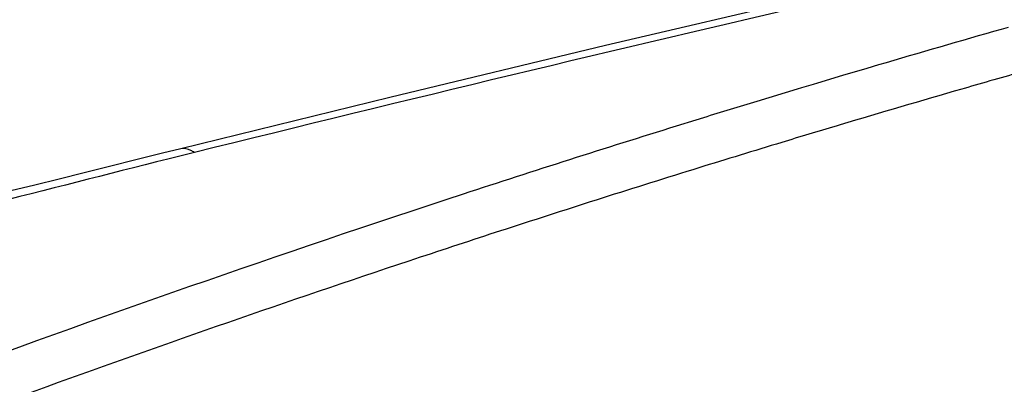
# Model space of a CAD drawing. Header units: millimetres. Extents: x 0 to 1660, y 0 to 1166.
# Tile 80 of 94: x 1419 to 1506, y 1033 to 1065. Entities that reach past the tile are written whole.
import ezdxf

# ---------------------------------------------------------------- set-up
doc = ezdxf.new("R2010")
doc.units = ezdxf.units.MM
doc.header["$LTSCALE"] = 65.395
doc.layers.get('0').update_dxf_attribs({"linetype": 'CONTINUOUS'})

msp = doc.modelspace()

# ---------------------------------------------------------------- linework, layer by layer
at = {"color": 7, "linetype": 'Continuous'}
for p, q in [((1489.399, 1067.506), (1470.551, 1063.07)), ((1470.551, 1063.07), (1451.55, 1058.499)), ((1451.55, 1058.499), (1433.161, 1053.98)), ((1431.556, 1053.581), (1429.194, 1052.992)), ((1433.161, 1053.98), (1431.556, 1053.581)), ((1426.888, 1052.416), (1424.639, 1051.853)), ((1429.194, 1052.992), (1426.888, 1052.416)), ((1424.639, 1051.853), (1422.448, 1051.306)), ((1420.303, 1050.775), (1418.204, 1050.262)), ((1422.448, 1051.306), (1420.303, 1050.775))]:
    msp.add_line(p, q, dxfattribs=at)
at = {"color": 9, "linetype": 'Continuous'}
for p, q in [((1505.995, 1064.678), (1505.368, 1064.5)), ((1493.544, 1061.064), (1491.402, 1060.428)), ((1494.58, 1061.37), (1493.544, 1061.064)), ((1491.402, 1060.428), (1489.221, 1059.776)), ((1487.406, 1059.23), (1483.861, 1058.156)), ((1487.809, 1059.352), (1487.406, 1059.23)), ((1488.823, 1059.656), (1487.809, 1059.352)), ((1489.221, 1059.776), (1488.823, 1059.656)), ((1502.119, 1059.302), (1501.91, 1059.241)), ((1479.177, 1056.719), (1478.509, 1056.512)), ((1478.509, 1056.512), (1476.764, 1055.971)), ((1491.203, 1056.09), (1490.844, 1055.983)), ((1434.353, 1053.647), (1432.016, 1053.066))]:
    msp.add_line(p, q, dxfattribs=at)
for centre, radius, start, end in [((2391.611, -2805.743), 3976.335, 103.1022, 103.930156), ((1848.244, -137.405), 1249.856, 105.922227, 106.437187), ((1849.033, -139.931), 1248.402, 105.885715, 106.134084), ((1851.702, -149.127), 1257.978, 106.144346, 106.652717), ((1854.791, -159.34), 1272.747, 106.944238, 107.164786), ((1859.626, -174.826), 1288.97, 107.279242, 108.154394), ((1854.263, -157.714), 1266.939, 106.669354, 106.895548), ((1855.951, -163.265), 1272.74, 106.895638, 107.239265), ((1859.019, -173.117), 1283.059, 107.239753, 108.034944), ((1872.6, -214.083), 1330.316, 108.158543, 110.347742), ((1861.733, -181.487), 1291.858, 108.034438, 108.386611), ((1869.336, -204.03), 1315.649, 108.391166, 111.330011)]:
    msp.add_arc(centre, radius, start, end, dxfattribs=at)
for points, knots in [([(1434.353, 1053.647), (1434.256, 1053.72), (1433.907, 1053.948), (1433.45, 1054.052), (1433.161, 1053.98)], [0, 0, 0, 0, 0.289093, 1, 1, 1, 1]), ([(1432.016, 1053.066), (1426.67, 1051.735), (1415.806, 1048.876), (1401.888, 1045.748), (1390.154, 1044.112), (1380.992, 1043.565), (1372.181, 1044.082), (1366.58, 1045.535), (1364.165, 1046.64)], [0, 0, 0, 0, 0.23897, 0.487394, 0.618105, 0.75251, 0.884833, 1, 1, 1, 1])]:
    msp.add_open_spline(points, degree=3, knots=knots, dxfattribs=at)

doc.saveas('drawing.dxf')
